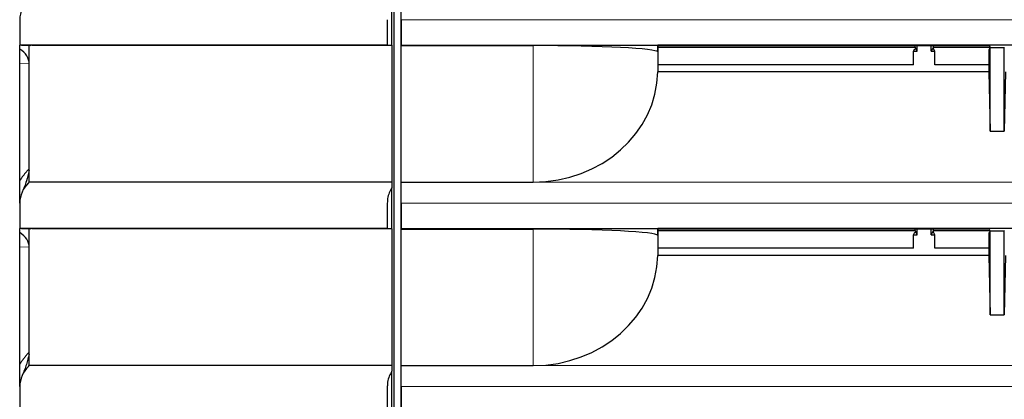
# Model space of a CAD drawing. Header units: millimetres. Extents: x 0 to 1118, y 0 to 864.
# Tile 19 of 117: x 169 to 190, y 476 to 484. Entities that reach past the tile are written whole.
import ezdxf

# ---------------------------------------------------------------- set-up
doc = ezdxf.new("R2010")
doc.units = ezdxf.units.MM

msp = doc.modelspace()

# ---------------------------------------------------------------- linework, layer by layer
at = {"color": 7, "linetype": 'Continuous', "lineweight": 25}
for p, q in [((177.4161, 435.0395), (177.4161, 493.8395)), ((177.5613, 492.7456), (177.5613, 436.1334)), ((177.3661, 483.5238), (177.3661, 484.3945)), ((169.4674, 484.0675), (169.4674, 483.5273)), ((177.268, 484.0675), (177.268, 483.5273)), ((177.2704, 484.0675), (177.268, 484.0675)), ((177.5674, 484.0675), (177.5674, 483.5273)), ((169.4699, 483.5272), (169.4674, 483.5273)), ((169.4674, 483.4401), (169.4674, 483.5273)), ((169.5026, 483.5272), (169.7019, 483.5202)), ((169.6699, 480.6139), (169.6699, 483.5202)), ((177.268, 483.5273), (177.2704, 483.5272)), ((177.2704, 483.5272), (177.3661, 483.5238)), ((177.3661, 483.5238), (177.3661, 483.5202)), ((177.3661, 483.5202), (177.3661, 480.6139)), ((177.5674, 483.5273), (177.5657, 483.5168)), ((177.5657, 480.6148), (177.5657, 483.5168)), ((177.5657, 483.5168), (180.3674, 483.5168)), ((177.5674, 483.5273), (183.0132, 483.5273)), ((213.4216, 483.5273), (183.0132, 483.5273)), ((183.0132, 483.3806), (183.0132, 483.5273)), ((190.0459, 483.5122), (183.0132, 483.5122)), ((183.0133, 483.5122), (183.0133, 482.9576)), ((183.0133, 483.4837), (188.4729, 483.4837)), ((188.4395, 483.3945), (188.4674, 483.4504)), ((188.4674, 483.4504), (188.4895, 483.4504)), ((188.4729, 483.4837), (188.4729, 483.5122)), ((188.4729, 483.4837), (188.4895, 483.4504)), ((188.5174, 483.3945), (188.4895, 483.4504)), ((188.5174, 483.3945), (188.5174, 483.5122)), ((188.8174, 483.3945), (188.8174, 483.5122)), ((188.8454, 483.4504), (188.8174, 483.3945)), ((188.862, 483.4837), (188.8454, 483.4504)), ((188.8454, 483.4504), (188.8674, 483.4504)), ((188.862, 483.4837), (188.862, 483.5122)), ((188.862, 483.4837), (190.0602, 483.4837)), ((188.8954, 483.3945), (188.8674, 483.4504)), ((190.0651, 483.4738), (190.0428, 483.4292)), ((190.0459, 483.5122), (190.0651, 483.4738)), ((190.0674, 483.4784), (190.0651, 483.4738)), ((190.0674, 483.4784), (190.3674, 483.4784)), ((190.0674, 481.6952), (190.0674, 483.4784)), ((190.3674, 483.4784), (190.3697, 483.4738)), ((190.3674, 481.6952), (190.3674, 483.4784)), ((169.4674, 483.1369), (169.4674, 483.4401)), ((188.4395, 483.1079), (188.4395, 483.3945)), ((188.4395, 483.3945), (188.5174, 483.3945)), ((188.8174, 483.3945), (188.8954, 483.3945)), ((188.8954, 483.1079), (188.8954, 483.3945)), ((190.0428, 483.4292), (190.0428, 482.9637)), ((169.4674, 480.6317), (169.4674, 483.1369)), ((188.4395, 483.1079), (183.0133, 483.1079)), ((190.0428, 483.1079), (188.8954, 483.1079)), ((190.043, 482.9576), (183.0133, 482.9576)), ((190.0428, 482.9637), (190.043, 482.9576)), ((190.043, 482.9576), (190.0674, 481.6952)), ((190.3919, 482.9576), (190.3674, 481.6952)), ((190.0674, 481.6952), (190.3674, 481.6952)), ((169.6521, 480.5967), (169.6699, 480.6139)), ((177.3661, 480.6139), (177.3661, 480.4945)), ((177.5657, 480.6134), (177.5657, 480.6148)), ((177.5657, 480.6148), (180.3674, 480.6148)), ((177.3661, 479.6238), (177.3661, 480.4945)), ((169.4674, 480.1675), (169.4674, 479.6273)), ((177.268, 480.1675), (177.268, 479.6273)), ((177.2704, 480.1675), (177.268, 480.1675)), ((177.5674, 480.1675), (177.5674, 479.6273)), ((169.4699, 479.6272), (169.4674, 479.6273)), ((169.4674, 479.5401), (169.4674, 479.6273)), ((169.4674, 479.2369), (169.4674, 479.5401)), ((169.5026, 479.6272), (169.7019, 479.6202)), ((169.6699, 476.7139), (169.6699, 479.6202)), ((177.268, 479.6273), (177.2704, 479.6272)), ((177.2704, 479.6272), (177.3661, 479.6238)), ((177.3661, 479.6238), (177.3661, 479.6202)), ((177.3661, 479.6202), (177.3661, 476.7139)), ((177.5674, 479.6273), (177.5657, 479.6168)), ((177.5657, 476.7148), (177.5657, 479.6168)), ((177.5657, 479.6168), (180.3674, 479.6168)), ((177.5674, 479.6273), (183.0132, 479.6273)), ((213.4216, 479.6273), (183.0132, 479.6273)), ((183.0132, 479.4806), (183.0132, 479.6273)), ((190.0459, 479.6122), (183.0132, 479.6122)), ((183.0133, 479.6122), (183.0133, 479.0576)), ((183.0133, 479.5837), (188.4729, 479.5837)), ((188.4395, 479.4945), (188.4674, 479.5504)), ((188.4395, 479.2079), (188.4395, 479.4945)), ((188.4395, 479.4945), (188.5174, 479.4945)), ((188.4674, 479.5504), (188.4895, 479.5504)), ((188.4729, 479.5837), (188.4729, 479.6122)), ((188.4729, 479.5837), (188.4895, 479.5504)), ((188.5174, 479.4945), (188.4895, 479.5504)), ((188.5174, 479.4945), (188.5174, 479.6122)), ((188.8174, 479.4945), (188.8174, 479.6122)), ((188.8454, 479.5504), (188.8174, 479.4945)), ((188.8174, 479.4945), (188.8954, 479.4945)), ((188.862, 479.5837), (188.8454, 479.5504)), ((188.8454, 479.5504), (188.8674, 479.5504)), ((188.862, 479.5837), (188.862, 479.6122)), ((188.862, 479.5837), (190.0602, 479.5837)), ((188.8954, 479.4945), (188.8674, 479.5504)), ((188.8954, 479.2079), (188.8954, 479.4945)), ((190.0651, 479.5738), (190.0428, 479.5292)), ((190.0428, 479.5292), (190.0428, 479.0637)), ((190.0459, 479.6122), (190.0651, 479.5738)), ((190.0674, 479.5784), (190.0651, 479.5738)), ((190.0674, 479.5784), (190.3674, 479.5784)), ((190.0674, 477.7952), (190.0674, 479.5784)), ((190.3674, 479.5784), (190.3697, 479.5738)), ((190.3674, 477.7952), (190.3674, 479.5784)), ((169.4674, 476.7317), (169.4674, 479.2369)), ((188.4395, 479.2079), (183.0133, 479.2079)), ((190.043, 479.0576), (183.0133, 479.0576)), ((190.0428, 479.2079), (188.8954, 479.2079)), ((190.0428, 479.0637), (190.043, 479.0576)), ((190.043, 479.0576), (190.0674, 477.7952)), ((190.3919, 479.0576), (190.3674, 477.7952)), ((190.0674, 477.7952), (190.3674, 477.7952)), ((169.6521, 476.6967), (169.6699, 476.7139)), ((177.3661, 476.7139), (177.3661, 476.5945)), ((177.3661, 475.7238), (177.3661, 476.5945)), ((177.5657, 476.7134), (177.5657, 476.7148)), ((177.5657, 476.7148), (180.3674, 476.7148)), ((169.4674, 476.2675), (169.4674, 475.7273)), ((177.268, 476.2675), (177.268, 475.7273)), ((177.2704, 476.2675), (177.268, 476.2675)), ((177.5674, 476.2675), (177.5674, 475.7273))]:
    msp.add_line(p, q, dxfattribs=at)
at = {"color": 7, "linetype": 'Continuous', "lineweight": 18}
for p, q in [((216.0674, 484.0675), (177.5674, 484.0675)), ((180.3674, 480.6148), (180.3674, 483.5168)), ((169.6699, 483.1299), (169.4674, 483.1369)), ((169.6571, 480.8845), (169.6699, 480.8969)), ((216.0674, 480.6134), (177.5657, 480.6134)), ((216.0674, 480.1675), (177.5674, 480.1675)), ((180.3674, 476.7148), (180.3674, 479.6168)), ((169.6699, 479.2299), (169.4674, 479.2369)), ((169.6571, 476.9845), (169.6699, 476.9969)), ((216.0674, 476.7134), (177.5657, 476.7134)), ((216.0674, 476.2675), (177.5674, 476.2675))]:
    msp.add_line(p, q, dxfattribs=at)
at = {"color": 7, "linetype": 'Continuous', "lineweight": 25}
for centre in [(170.0666, 484.0675), (170.0666, 480.1675), (170.0666, 476.2675)]:
    msp.add_arc(centre, 0.5967, 134, 180, dxfattribs=at)
at = {"color": 7, "linetype": 'Continuous', "lineweight": 18}
for centre, radius, start, end in [((170.3494, 480.1675), 0.9967, 134, 152.24116), ((169.1998, 480.6635), 0.5078, 22.71007, 25.79376), ((170.3494, 476.2675), 0.9967, 134, 152.24116), ((169.1998, 476.7635), 0.5078, 22.71007, 25.79376)]:
    msp.add_arc(centre, radius, start, end, dxfattribs=at)
at = {"color": 7, "linetype": 'Continuous', "lineweight": 25}
for centre, major_axis, ratio, start_param, end_param in [((177.5622, 484.0675), (0, 0.6), 0.0087269, 4.712389, 5.550147), ((180.3674, 483.3781), (2.6462, 0), 0.0524078, 0.0174533, 1.5707963), ((169.1042, 483.1397), (0.5655, -0.0197), 0.7068913, 0.0246801, 0.8982394), ((180.3674, 482.9974), (2.6462, 0), 0.900404, 4.712389, 6.2664921), ((169.1042, 480.6237), (-0.4927, -0.4758), 0.5839517, 2.5526313, 2.6281285), ((177.5622, 480.1675), (0, 0.6), 0.0087269, 4.712389, 5.550147), ((169.1042, 479.2397), (0.5655, -0.0197), 0.7068913, 0.0246801, 0.8982394), ((180.3674, 479.4781), (2.6462, 0), 0.0524078, 0.0174533, 1.5707963), ((180.3674, 479.0974), (2.6462, 0), 0.900404, 4.712389, 6.2664921), ((169.1042, 476.7237), (-0.4927, -0.4758), 0.5839517, 2.5526313, 2.6281285), ((177.5622, 476.2675), (0, 0.6), 0.0087269, 4.712389, 5.550147)]:
    msp.add_ellipse(centre, major_axis=major_axis, ratio=ratio, start_param=start_param, end_param=end_param, dxfattribs=at)
for points, knots in [([(177.268, 483.5273), (176.999, 483.5273), (176.4582, 483.5273), (175.4884, 483.5273), (174.3689, 483.5273), (173.1737, 483.5274), (172.0897, 483.5273), (171.1676, 483.5273), (170.4154, 483.5273), (169.8765, 483.5273), (169.532, 483.5273), (169.4892, 483.5273), (169.4674, 483.5273)], [0, 0, 0, 0, 0.0653624, 0.1314036, 0.2388838, 0.349481, 0.4569616, 0.5675582, 0.6750537, 0.7856644, 0.8913556, 1, 1, 1, 1]), ([(169.6142, 483.5272), (169.5982, 483.5272), (169.5356, 483.5272), (169.5306, 483.5272), (169.5269, 483.5272)], [0, 0, 0, 0, 0.25526821, 1, 1, 1, 1]), ([(177.3661, 483.5202), (176.9435, 483.5202), (176.0762, 483.5202), (174.7848, 483.5202), (173.5281, 483.5202), (172.3677, 483.5202), (171.3777, 483.5202), (170.5964, 483.5202), (170.0588, 483.5202), (169.7737, 483.5202), (169.7369, 483.5202), (169.7262, 483.5202)], [0, 0, 0, 0, 0.1109398, 0.2276201, 0.3490568, 0.473334, 0.5984148, 0.7202546, 0.8390041, 0.9531143, 1, 1, 1, 1]), ([(169.6683, 480.8596), (169.651, 480.7852), (169.6152, 480.6312), (169.5548, 480.4851), (169.5235, 480.4095)], [0, 0, 0, 0, 0.4827316, 1, 1, 1, 1]), ([(169.4674, 480.1675), (169.4674, 480.198), (169.4674, 480.2598), (169.4674, 480.404), (169.4674, 480.5345), (169.4674, 480.6317)], [0, 0, 0, 0, 0.1983098, 0.4028604, 1, 1, 1, 1]), ([(177.3661, 480.6139), (176.9435, 480.6139), (176.0762, 480.6139), (174.7848, 480.6139), (173.5281, 480.6139), (172.3678, 480.6139), (171.3773, 480.6139), (170.5979, 480.6139), (170.0535, 480.6139), (169.7296, 480.6139), (169.6894, 480.6139), (169.6699, 480.6139)], [0, 0, 0, 0, 0.1045101, 0.2144281, 0.3288268, 0.4459013, 0.5637328, 0.6785113, 0.7903785, 0.8978752, 1, 1, 1, 1]), ([(177.3661, 480.4945), (177.3468, 480.4603), (177.3079, 480.392), (177.2758, 480.2773), (177.2721, 480.2005), (177.2704, 480.1675)], [0, 0, 0, 0, 0.3625873, 0.7261521, 1, 1, 1, 1]), ([(177.268, 479.6273), (176.999, 479.6273), (176.4582, 479.6273), (175.4884, 479.6273), (174.3689, 479.6273), (173.1737, 479.6274), (172.0897, 479.6273), (171.1676, 479.6273), (170.4154, 479.6273), (169.8765, 479.6273), (169.532, 479.6273), (169.4892, 479.6273), (169.4674, 479.6273)], [0, 0, 0, 0, 0.0653624, 0.1314036, 0.2388838, 0.349481, 0.4569616, 0.5675582, 0.6750537, 0.7856644, 0.8913556, 1, 1, 1, 1]), ([(169.6142, 479.6272), (169.5982, 479.6272), (169.5356, 479.6272), (169.5306, 479.6272), (169.5269, 479.6272)], [0, 0, 0, 0, 0.2552682, 1, 1, 1, 1]), ([(177.3661, 479.6202), (176.9435, 479.6202), (176.0762, 479.6202), (174.7848, 479.6202), (173.5281, 479.6202), (172.3677, 479.6202), (171.3777, 479.6202), (170.5964, 479.6202), (170.0588, 479.6202), (169.7737, 479.6202), (169.7369, 479.6202), (169.7262, 479.6202)], [0, 0, 0, 0, 0.1109398, 0.2276201, 0.3490568, 0.473334, 0.5984148, 0.7202546, 0.8390041, 0.9531143, 1, 1, 1, 1]), ([(169.6683, 476.9596), (169.651, 476.8852), (169.6152, 476.7312), (169.5548, 476.5851), (169.5235, 476.5095)], [0, 0, 0, 0, 0.4827316, 1, 1, 1, 1]), ([(169.4674, 476.2675), (169.4674, 476.298), (169.4674, 476.3598), (169.4674, 476.504), (169.4674, 476.6345), (169.4674, 476.7317)], [0, 0, 0, 0, 0.1983098, 0.4028604, 1, 1, 1, 1]), ([(177.3661, 476.7139), (176.9435, 476.7139), (176.0762, 476.7139), (174.7848, 476.7139), (173.5281, 476.7139), (172.3678, 476.7139), (171.3773, 476.7139), (170.5979, 476.7139), (170.0535, 476.7139), (169.7296, 476.7139), (169.6894, 476.7139), (169.6699, 476.7139)], [0, 0, 0, 0, 0.1045101, 0.2144281, 0.3288268, 0.4459013, 0.5637328, 0.6785113, 0.7903785, 0.8978752, 1, 1, 1, 1]), ([(177.3661, 476.5945), (177.3468, 476.5603), (177.3079, 476.492), (177.2758, 476.3773), (177.2721, 476.3005), (177.2704, 476.2675)], [0, 0, 0, 0, 0.3625873, 0.7261521, 1, 1, 1, 1])]:
    msp.add_open_spline(points, degree=3, knots=knots, dxfattribs=at)
at = {"color": 7, "linetype": 'Continuous', "lineweight": 18}
for points in [[(177.2704, 483.5272), (176.9125, 483.5272), (176.1811, 483.5272), (175.0875, 483.5272), (174.0041, 483.5272), (172.9704, 483.5272), (172.0206, 483.5272), (171.1464, 483.5272), (170.4099, 483.5272), (169.8659, 483.5272), (169.6926, 483.5272), (169.6142, 483.5272)], [(177.2704, 479.6272), (176.9125, 479.6272), (176.1811, 479.6272), (175.0875, 479.6272), (174.0041, 479.6272), (172.9704, 479.6272), (172.0206, 479.6272), (171.1464, 479.6272), (170.4099, 479.6272), (169.8659, 479.6272), (169.6926, 479.6272), (169.6142, 479.6272)]]:
    msp.add_open_spline(points, degree=3, knots=[0, 0, 0, 0, 0.0985089, 0.201331, 0.3078755, 0.4172065, 0.528046, 0.6392292, 0.7689819, 0.8955031, 1, 1, 1, 1], dxfattribs=at)

doc.saveas('drawing.dxf')
